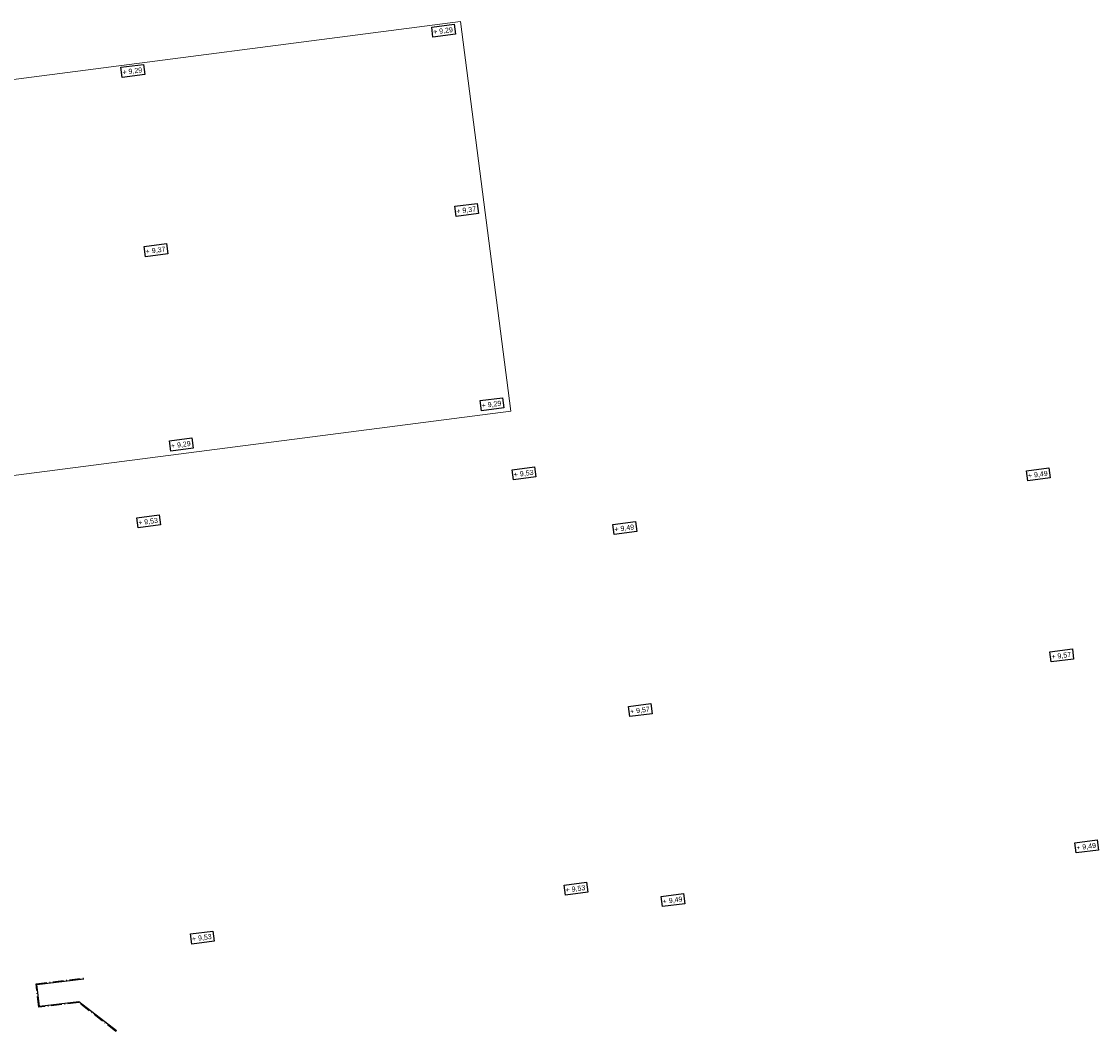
# Model space of a CAD drawing. Header units: metres. Extents: x 167872 to 168189, y 462438 to 462596.
# Tile 4 of 4: x 168029 to 168189, y 462442 to 462592. Entities that reach past the tile are written whole.
import ezdxf

# ---------------------------------------------------------------- set-up
doc = ezdxf.new("R2010")
doc.units = ezdxf.units.M
doc.header["$LTSCALE"] = 0.2
doc.linetypes.add('1020', pattern=[12, 8, -2, 0, -2])
doc.layers.get('0').update_dxf_attribs({"color": 253})
for name, color, linetype in [('C2-Bestaand-maaiveldhoogte', 253, 'Continuous'), ('C2-Bestaand-verharding-opsluit-gazonband-100x200', 253, '1020'), ('C2-Bestaand-voorkant-betonband', 253, 'Continuous'), ('MA_X_maaiveldhoogte nieuw', 253, 'Continuous')]:
    doc.layers.add(name, color=color, linetype=linetype)
doc.layers.add('V02_Open_Verharding', color=253, linetype='Continuous', lineweight=0)
doc.styles.add('1_200 2.5 mm', font='arial.ttf', dxfattribs={"height": 0.5})

# ---------------------------------------------------------------- blocks, each defined once
blk = doc.blocks.new('*U5')
blk.add_lwpolyline([(-2.23, 1.01), (0, 1.01), (0, 0), (-2.23, 0)], close=True)
at = {"style": '1_200 2.5 mm'}
blk.add_attdef('HOOGTE', (-2.15, 0.25), '', height=0.5, dxfattribs=at)

msp = doc.modelspace()

# ---------------------------------------------------------------- linework, layer by layer
at = {"layer": 'C2-Bestaand-verharding-opsluit-gazonband-100x200'}
for p, q in [((168031.27, 462449.3), (168038.29, 462450.15)), ((168031.69, 462445.83), (168031.27, 462449.3)), ((168037.59, 462446.54), (168031.69, 462445.83)), ((168043.11, 462442.24), (168037.59, 462446.54))]:
    msp.add_line(p, q, dxfattribs=at)
at = {"layer": 'C2-Bestaand-voorkant-betonband'}
for p, q in [((168031.38, 462449.22), (168038.35, 462450.06)), ((168031.78, 462445.94), (168031.38, 462449.22)), ((168037.62, 462446.64), (168031.78, 462445.94)), ((168043.18, 462442.31), (168037.62, 462446.64)), ((168043.19, 462442.29), (168043.18, 462442.31))]:
    msp.add_line(p, q, dxfattribs=at)
at = {"layer": 'V02_Open_Verharding'}
for p, q in [((167996.42, 462579.22), (168094.17, 462591.89)), ((168094.17, 462591.89), (168101.59, 462534.16)), ((168101.59, 462534.16), (168003.86, 462521.5))]:
    msp.add_line(p, q, dxfattribs=at)

# ---------------------------------------------------------------- block references
at = {"layer": 'C2-Bestaand-maaiveldhoogte', "xscale": 1.5, "yscale": 1.5, "zscale": 1.5, "rotation": 7.394999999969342}
for p, values in [((168093.4, 462590.01), {'HOOGTE': '+ 9,29'}), ((168047.37, 462584.04), {'HOOGTE': '+ 9,29'}), ((168096.84, 462563.45), {'HOOGTE': '+ 9,37'}), ((168050.81, 462557.48), {'HOOGTE': '+ 9,37'}), ((168100.58, 462534.65), {'HOOGTE': '+ 9,29'}), ((168054.55, 462528.68), {'HOOGTE': '+ 9,29'})]:
    msp.add_blockref('*U5', p, dxfattribs=at).add_auto_attribs(values)
at = {"layer": 'MA_X_maaiveldhoogte nieuw', "xscale": 1.5, "yscale": 1.5, "zscale": 1.5, "rotation": 7.394999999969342}
for p, values in [((168105.34, 462524.41), {'HOOGTE': '+ 9,53'}), ((168181.52, 462524.26), {'HOOGTE': '+ 9,49'}), ((168049.7, 462517.29), {'HOOGTE': '+ 9,53'}), ((168120.26, 462516.31), {'HOOGTE': '+ 9,49'}), ((168185, 462497.42), {'HOOGTE': '+ 9,57'}), ((168122.57, 462489.32), {'HOOGTE': '+ 9,57'}), ((168188.68, 462469.12), {'HOOGTE': '+ 9,49'}), ((168113.02, 462462.86), {'HOOGTE': '+ 9,53'}), ((168127.41, 462461.17), {'HOOGTE': '+ 9,49'}), ((168057.66, 462455.62), {'HOOGTE': '+ 9,53'})]:
    msp.add_blockref('*U5', p, dxfattribs=at).add_auto_attribs(values)

doc.saveas('drawing.dxf')
